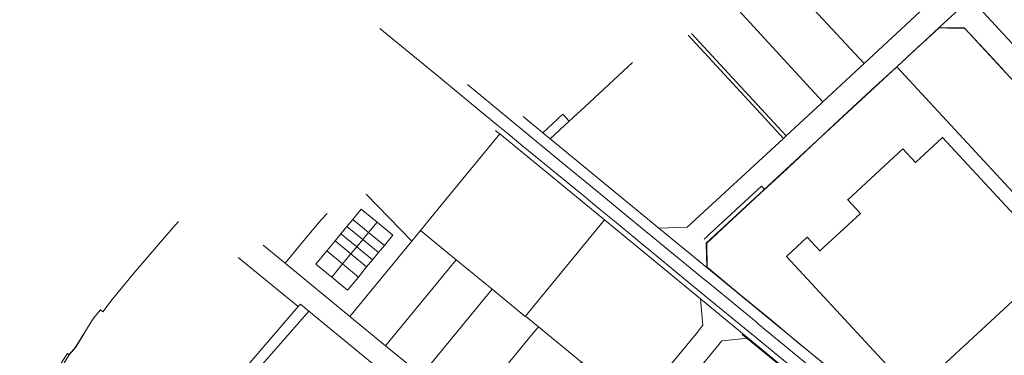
# Model space of a CAD drawing. Header units: millimetres. Extents: x 162876 to 168130, y 402614 to 405602.
# Tile 21 of 256: x 163654 to 164183, y 403412 to 403592. Entities that reach past the tile are written whole.
import ezdxf

# ---------------------------------------------------------------- set-up
doc = ezdxf.new("R2010")
doc.units = ezdxf.units.MM
for name, color, linetype, lineweight in [('X-CA190022.004-UO-BGT_Ondergrond$0$GE_314_WGDRijbaanLokaleweg_Vlak_GEM', 253, 'Continuous', 9), ('X-CA190022.004-UO-BGT_Ondergrond$0$GE_367_OWGBerm_groenvoorziening_grasenk_GEM', 253, 'Continuous', 9), ('X-CA190022.004-UO-BGT_Ondergrond$0$GE_401_OTDErf_Vlak_GEM', 253, 'Continuous', 9), ('X-CA190022.004-UO-BGT_Ondergrond$0$GE_601_PNDgrondvlakpand_Vlak_MV_GEM', 34, 'Continuous', 35), ('X-CA190022.004-UO-KAD_Percelen$0$B-WE-KG-GRENS_PERCEEL-GV', 150, 'Continuous', 9)]:
    doc.layers.add(name, color=color, linetype=linetype, lineweight=lineweight)

msp = doc.modelspace()

# ---------------------------------------------------------------- linework, layer by layer
at = {"layer": 'X-CA190022.004-UO-BGT_Ondergrond$0$GE_314_WGDRijbaanLokaleweg_Vlak_GEM', "flags": 128}
for points in [[(164111.819, 403370.327), (164110.422, 403371.472), (164104.118, 403376.641), (164047.197, 403423.307), (164045.595, 403424.62), (164045.52, 403424.682), (164045.445, 403424.743), (164023.128, 403443.119), (163988.974, 403471.167), (163987.37, 403472.484), (163985.867, 403473.719), (163972.494, 403484.697), (163965.389, 403490.533), (163957.217, 403497.246), (163924.326, 403524.265), (163916.412, 403530.766), (163911.028, 403535.189), (163890.616, 403551.956), (163878.913, 403561.57), (163847.365, 403587.523)], [(163894.462, 403557.262), (163916.178, 403539.41), (163948.098, 403513.169), (163960.605, 403502.888), (163991.561, 403477.44), (163993.176, 403476.111), (163994.174, 403475.291), (163994.939, 403474.662), (163995.092, 403474.547), (163995.246, 403474.433), (164022.241, 403452.249), (164022.53, 403451.998), (164022.603, 403451.936), (164049.692, 403429.697), (164051.252, 403428.415), (164115.201, 403375.914)]]:
    msp.add_lwpolyline(points, dxfattribs=at)
at = {"layer": 'X-CA190022.004-UO-BGT_Ondergrond$0$GE_367_OWGBerm_groenvoorziening_grasenk_GEM', "flags": 128}
for points in [[(164021.873, 403474.21), (164023.405, 403475.629), (164024.929, 403477.04), (164052.619, 403502.676), (164054.291, 403500.864), (164034.327, 403482.449), (164023.302, 403472.06), (164023.438, 403459.209), (164039.689, 403445.569), (164058.254, 403430.48), (164072.428, 403418.573), (164097.455, 403398.262), (164123.182, 403376.894), (164158.685, 403379.957), (164158.679, 403379.616)], [(164115.201, 403375.914), (164051.252, 403428.415), (164049.692, 403429.697), (164022.603, 403451.936), (164022.53, 403451.998), (164022.241, 403452.249)], [(164047.197, 403423.307), (164104.118, 403376.641), (164104.717, 403366.487), (164103.497, 403367.545), (164087.94, 403380.063), (164087.549, 403380.377), (164090.25, 403383.661), (164046.847, 403419.257), (164042.305, 403423.024)]]:
    msp.add_lwpolyline(points, dxfattribs=at)
at = {"layer": 'X-CA190022.004-UO-BGT_Ondergrond$0$GE_401_OTDErf_Vlak_GEM', "flags": 128}
for points in [[(164097.455, 403398.262), (164072.428, 403418.573), (164058.254, 403430.48), (164039.689, 403445.569), (164023.438, 403459.209), (164023.302, 403472.06), (164034.327, 403482.449), (164054.291, 403500.864), (164055.614, 403502.084), (164056.02, 403502.458), (164066.404, 403512.005), (164067.041, 403512.605), (164091.552, 403535.711), (164113.79, 403556.244), (164125.459, 403566.836), (164136.422, 403577.038), (164138.578, 403579.005), (164139.636, 403579.971), (164139.644, 403579.979), (164148.174, 403587.763), (164148.864, 403587.979), (164161.703, 403587.805), (164164.522, 403584.815), (164169.827, 403579.007), (164174.719, 403573.818), (164183.498, 403564.396)], [(164137.741, 403394.779), (164130.705, 403395.048), (164066.082, 403464.885), (164077.251, 403475.219), (164084.048, 403467.893), (164105.835, 403488.05), (164099.021, 403495.354), (164128.618, 403522.754), (164135.39, 403515.429), (164150.027, 403528.929), (164204.428, 403470.152), (164188.006, 403454.921), (164194.788, 403447.578), (164137.741, 403394.779)], [(163673.785, 403404.313), (163679.444, 403412.788), (163680.23, 403412.135), (163683.695, 403416.135), (163693.333, 403431.833), (163697.077, 403436.297), (163698.353, 403435.082), (163703.343, 403441.734), (163715.086, 403455.95), (163736.035, 403480.233), (163739.018, 403483.691)], [(164042.305, 403423.024), (164046.847, 403419.257), (164090.25, 403383.661), (164087.549, 403380.377), (164087.94, 403380.063), (164103.497, 403367.545), (164104.717, 403366.487), (164111.487, 403360.613), (164115.674, 403357.456), (164116.235, 403357.093)]]:
    msp.add_lwpolyline(points, dxfattribs=at)
at = {"layer": 'X-CA190022.004-UO-BGT_Ondergrond$0$GE_601_PNDgrondvlakpand_Vlak_MV_GEM', "flags": 128}
msp.add_lwpolyline([(164137.741, 403394.779), (164130.705, 403395.048), (164066.082, 403464.885), (164077.251, 403475.219), (164084.048, 403467.893), (164105.835, 403488.05), (164099.021, 403495.354), (164128.618, 403522.754), (164135.39, 403515.429), (164150.027, 403528.929), (164204.428, 403470.152), (164188.006, 403454.921), (164194.788, 403447.578), (164137.741, 403394.779)], dxfattribs=at)
at = {"layer": 'X-CA190022.004-UO-KAD_Percelen$0$B-WE-KG-GRENS_PERCEEL-GV', "flags": 128}
for points in [[(164241.656, 403660.769), (164219.124, 403685.153), (164218.541, 403671.011), (164181.828, 403637.097), (164140.412, 403598.775), (164137.79, 403596.349), (164107.874, 403568.552), (164085.656, 403548.05), (164084.921, 403547.372), (164065.911, 403529.831), (164064.421, 403528.4), (164012.681, 403480.572), (163997.382, 403480.119), (164023.261, 403458.91), (164022.925, 403472.093), (164125.348, 403566.768), (164148.054, 403587.78), (164172.389, 403610.384), (164190.782, 403627.316), (164195.204, 403631.408), (164209.858, 403644.968), (164227.536, 403661.325)], [(164172.389, 403610.384), (164171.838, 403596.225), (164189.353, 403577.307), (164215.045, 403601.075), (164201.647, 403615.605), (164190.782, 403627.316)], [(164189.353, 403577.307), (164171.838, 403596.225), (164172.389, 403610.384), (164148.054, 403587.78), (164162.197, 403587.28), (164212.943, 403532.445), (164248.355, 403565.263), (164285.064, 403599.129), (164299.208, 403598.634), (164276.688, 403622.967), (164276.116, 403608.806), (164261.862, 403595.665), (164261.806, 403595.607), (164243.868, 403579.039), (164220.999, 403557.852), (164206.835, 403558.397)], [(164148.054, 403587.78), (164125.348, 403566.768), (164203.337, 403482.614), (164263.085, 403537.887), (164268.751, 403543.128), (164248.355, 403565.263), (164212.943, 403532.445), (164162.197, 403587.28)], [(164203.337, 403482.614), (164125.348, 403566.768), (164022.925, 403472.093), (164023.261, 403458.91), (164123.292, 403376.825), (164165.882, 403380.425), (164237.134, 403446.038)], [(163938.953, 403528.122), (163949.219, 403537.632), (163945.84, 403541.321), (163935.104, 403531.285)], [(163869.284, 403478.943), (163888.448, 403463.17), (163907.78, 403447.259), (163925.535, 403432.646), (163925.671, 403432.812), (163935.426, 403444.712), (163936.317, 403445.8), (163968.105, 403484.565), (163911.841, 403530.76), (163880.341, 403492.406)], [(163813.027, 403460.794), (163818.837, 403467.853), (163823.289, 403473.261), (163826.466, 403477.12), (163829.64, 403480.976), (163832.815, 403484.834), (163837.398, 403490.401), (163845.89, 403483.409), (163854.381, 403476.418), (163849.8, 403470.855), (163846.622, 403466.995), (163843.444, 403463.135), (163840.266, 403459.275), (163835.817, 403453.872), (163830.005, 403446.813), (163821.519, 403453.801)], [(163841.309, 403477.844), (163845.89, 403483.409), (163837.398, 403490.401), (163832.815, 403484.834)], [(163838.132, 403473.984), (163841.309, 403477.844), (163832.815, 403484.834), (163829.64, 403480.976)], [(163841.309, 403477.844), (163849.8, 403470.855), (163854.381, 403476.418), (163845.89, 403483.409)], [(164019.82, 403442.132), (163968.105, 403484.565), (163936.317, 403445.8), (163935.426, 403444.712), (163925.671, 403432.812), (163932.642, 403427.098), (163955.818, 403408.1), (163977.372, 403390.433), (163985.108, 403384.108), (163985.161, 403384.065), (163994.91, 403395.936), (163995.436, 403396.577), (164017.434, 403423.389), (164021.142, 403427.908)], [(163834.956, 403470.126), (163838.132, 403473.984), (163829.64, 403480.976), (163826.466, 403477.12)], [(163869.284, 403478.943), (163864.551, 403473.181), (163831.314, 403432.711), (163850.484, 403416.955), (163888.448, 403463.17)], [(163841.309, 403477.844), (163838.132, 403473.984), (163846.622, 403466.995), (163849.8, 403470.855)], [(163827.329, 403460.86), (163831.779, 403466.266), (163823.289, 403473.261), (163818.837, 403467.853)], [(163831.779, 403466.266), (163834.956, 403470.126), (163826.466, 403477.12), (163823.289, 403473.261)], [(163838.132, 403473.984), (163834.956, 403470.126), (163843.444, 403463.135), (163846.622, 403466.995)], [(163827.329, 403460.86), (163818.837, 403467.853), (163813.027, 403460.794), (163821.519, 403453.801)], [(163834.956, 403470.126), (163831.779, 403466.266), (163840.266, 403459.275), (163843.444, 403463.135)], [(163840.266, 403459.275), (163831.779, 403466.266), (163827.329, 403460.86), (163835.817, 403453.872)], [(163869.777, 403401.074), (163907.78, 403447.259), (163888.448, 403463.17), (163850.484, 403416.955)], [(163835.817, 403453.872), (163827.329, 403460.86), (163821.519, 403453.801), (163830.005, 403446.813)], [(163932.642, 403427.098), (163925.671, 403432.812), (163925.535, 403432.646), (163907.78, 403447.259), (163869.777, 403401.074), (163894.535, 403380.748), (163900.905, 403388.496), (163928.781, 403422.385)], [(163754.232, 403372.72), (163809.113, 403435.554), (163804.628, 403439.244), (163803.521, 403437.955), (163726.588, 403348.357), (163721.845, 403342.833), (163725.444, 403339.76), (163726.141, 403340.559)], [(163905.795, 403353.943), (163906.832, 403355.156), (163809.113, 403435.554), (163754.232, 403372.72), (163838.579, 403300.615), (163849.19, 403312.973), (163883.244, 403327.559)], [(163917.634, 403361.729), (163925.173, 403370.915), (163955.818, 403408.1), (163932.642, 403427.098), (163928.781, 403422.385), (163900.905, 403388.496), (163894.535, 403380.748)], [(164060.384, 403347.772), (164089.594, 403383.336), (164089.457, 403384.744), (164045.439, 403420.954), (164031.342, 403419.55), (164007.908, 403391.015), (164017.288, 403383.287), (164056.952, 403350.601)]]:
    msp.add_lwpolyline(points, close=True, dxfattribs=at)
for points in [[(164107.874, 403568.552), (164137.79, 403596.349), (164106.657, 403630.018)], [(164040.213, 403597.223), (164079.024, 403555.227), (164085.656, 403548.05), (164107.874, 403568.552), (164068.341, 403611.106)], [(164068.341, 403611.106), (164107.874, 403568.552)], [(164015.054, 403584.806), (164065.911, 403529.831), (164084.921, 403547.372), (164085.656, 403548.05), (164079.024, 403555.227), (164040.213, 403597.223)], [(163997.382, 403480.119), (164012.681, 403480.572), (164064.421, 403528.4), (164052.3, 403541.519), (164013.169, 403583.875)], [(164013.169, 403583.875), (164052.3, 403541.519), (164064.421, 403528.4)], [(164064.421, 403528.4), (164065.911, 403529.831), (164015.054, 403584.806)], [(163924.466, 403540.094), (163935.104, 403531.285), (163945.84, 403541.321), (163949.219, 403537.632), (163957.553, 403545.351), (163983.178, 403569.073)], [(163983.178, 403569.073), (163957.553, 403545.351), (163949.219, 403537.632), (163938.953, 403528.122), (163954.024, 403515.741), (163997.382, 403480.119)], [(164237.134, 403446.038), (164165.882, 403380.425), (164123.292, 403376.825), (164023.261, 403458.91), (163997.382, 403480.119), (163954.024, 403515.741), (163938.953, 403528.122), (163935.104, 403531.285), (163924.466, 403540.094)], [(163869.284, 403478.943), (163880.341, 403492.406), (163911.841, 403530.76), (163910.138, 403532.156), (163909.478, 403532.697)], [(163909.478, 403532.697), (163910.138, 403532.156), (163911.841, 403530.76), (163968.105, 403484.565), (164019.82, 403442.132), (164045.439, 403420.954), (164089.457, 403384.744), (164090.229, 403384.109)], [(163797.395, 403462.442), (163796.468, 403461.316), (163831.314, 403432.711), (163864.551, 403473.181), (163839.947, 403498.379)], [(163839.947, 403498.379), (163864.551, 403473.181), (163869.284, 403478.943)], [(163784.598, 403471.06), (163796.468, 403461.316), (163797.395, 403462.442), (163807.459, 403474.655), (163815.73, 403484.68), (163819.028, 403488.054)], [(163819.028, 403488.054), (163815.73, 403484.68), (163807.459, 403474.655), (163797.395, 403462.442)], [(163869.777, 403401.074), (163850.484, 403416.955), (163831.314, 403432.711), (163796.468, 403461.316), (163784.598, 403471.06)], [(163688.306, 403423.533), (163683.841, 403416.161), (163680.221, 403411.966), (163674.473, 403402.787), (163672.375, 403399.437), (163686.148, 403387.567), (163726.588, 403348.357), (163803.521, 403437.955), (163771.102, 403464.399)], [(163771.102, 403464.399), (163803.521, 403437.955)], [(164007.908, 403391.015), (164031.342, 403419.55), (164045.439, 403420.954), (164019.82, 403442.132), (164021.142, 403427.908), (164017.434, 403423.389), (163995.436, 403396.577)], [(163803.521, 403437.955), (163804.628, 403439.244), (163809.113, 403435.554), (163906.832, 403355.156)], [(163655.614, 403407.398), (163658.037, 403405.926), (163653.668, 403400.711), (163661.594, 403393.952), (163668.783, 403402.533), (163672.375, 403399.437), (163674.473, 403402.787), (163680.221, 403411.966), (163683.841, 403416.161), (163688.306, 403423.533)]]:
    msp.add_lwpolyline(points, dxfattribs=at)

doc.saveas('drawing.dxf')
